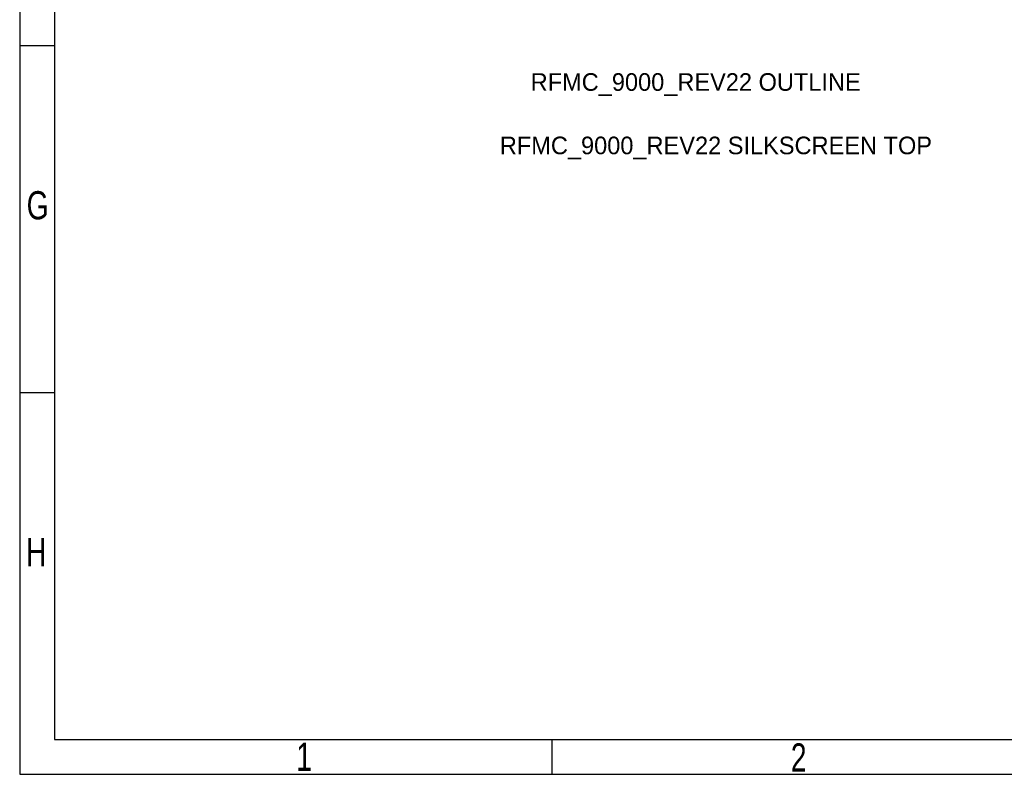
# Model space of a CAD drawing. Extents: x -70 to 514, y -134 to 276.
# Tile 1 of 17: x -70 to 71, y -134 to -26. Entities that reach past the tile are written whole.
import ezdxf

# ---------------------------------------------------------------- set-up
doc = ezdxf.new("R2010")
doc.units = 0
for name, color, linetype in [('BOARD_GEOMETRY_DIMENSION', 2, 'CONTINUOUS'), ('BOARD_GEOMETRY_OUTLINE', 3, 'CONTINUOUS'), ('BOARD_GEOMETRY_SILKSCREEN_TOP', 1, 'CONTINUOUS'), ('PACKAGE_GEOMETRY_SILKSCREEN_TOP', 4, 'CONTINUOUS')]:
    doc.layers.add(name, color=color, linetype=linetype)

msp = doc.modelspace()

# ---------------------------------------------------------------- linework, layer by layer
at = {"layer": 'BOARD_GEOMETRY_DIMENSION'}
for points in [[(-70.485, -134.471156), (513.514848, -134.471156), (513.514848, 275.52904), (-70.485, 275.52904), (-70.485, -134.471156)], [(-65.48501, 270.528796), (-65.48501, -129.471166)], [(-65.48501, -29.470858), (-70.485, -29.470858)], [(-65.48501, -79.471266), (-70.485, -79.471266)], [(-65.48501, -129.471166), (508.514858, -129.471166)], [(6.26491, -134.471156), (6.26491, -129.471166)]]:
    msp.add_lwpolyline(points, dxfattribs=at)
at = {"layer": 'BOARD_GEOMETRY_SILKSCREEN_TOP'}
for points in [[(-70.485, -134.471156), (513.514848, -134.471156), (513.514848, 275.52904), (-70.485, 275.52904), (-70.485, -134.471156)], [(-65.48501, 270.528796), (-65.48501, -129.471166)], [(-65.48501, -29.470858), (-70.485, -29.470858)], [(-65.48501, -79.471266), (-70.485, -79.471266)], [(-65.48501, -129.471166), (508.514858, -129.471166)], [(6.26491, -134.471156), (6.26491, -129.471166)]]:
    msp.add_lwpolyline(points, dxfattribs=at)

# ---------------------------------------------------------------- texts
at = {"layer": 'BOARD_GEOMETRY_DIMENSION', "width": 0.75}
for s, p in [('G', (-69.481446, -54.471062)), ('H', (-69.585078, -104.470962)), ('1', (-30.610048, -133.971284)), ('2', (40.670734, -134.07136))]:
    msp.add_text(s, height=4.064, dxfattribs=at).set_placement(p)
at = {"layer": 'BOARD_GEOMETRY_OUTLINE'}
msp.add_text('RFMC_9000_REV22 OUTLINE', height=2.54, dxfattribs=at).set_placement((3.175, -35.941))
at = {"layer": 'BOARD_GEOMETRY_SILKSCREEN_TOP', "width": 0.75}
for s, p in [('G', (-69.481446, -54.471062)), ('H', (-69.585078, -104.470962)), ('1', (-30.610048, -133.971284)), ('2', (40.670734, -134.07136))]:
    msp.add_text(s, height=4.064, dxfattribs=at).set_placement(p)
at = {"layer": 'PACKAGE_GEOMETRY_SILKSCREEN_TOP'}
msp.add_text('RFMC_9000_REV22 SILKSCREEN TOP', height=2.54, dxfattribs=at).set_placement((-1.27, -45.085))

doc.saveas('drawing.dxf')
